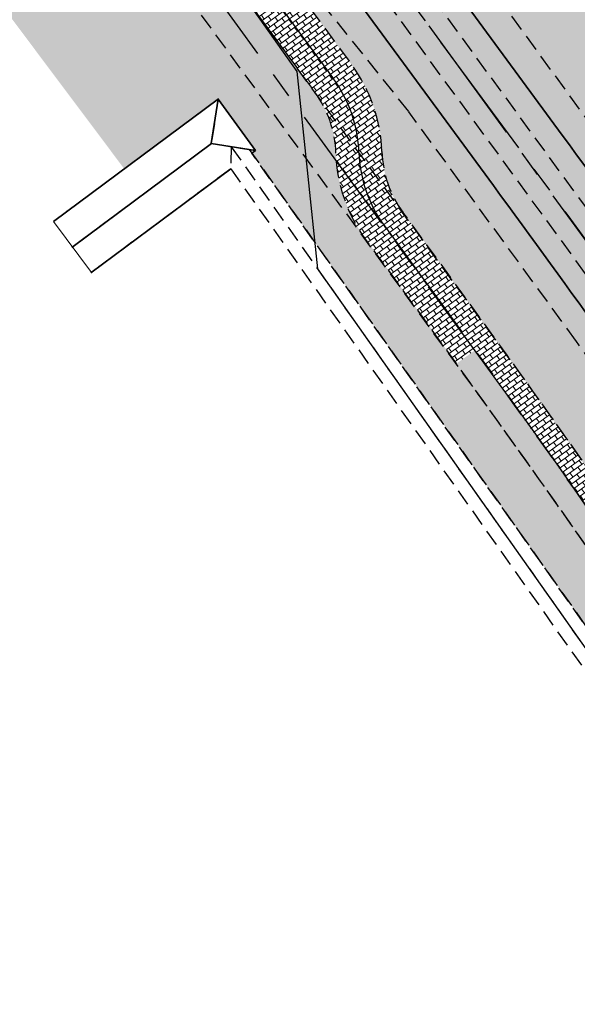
# Model space of a CAD drawing. Header units: metres. Extents: x 150631 to 152219, y 482740 to 484556.
# Tile 31 of 48: x 150864 to 150907, y 484041 to 484116. Entities that reach past the tile are written whole.
import ezdxf

# ---------------------------------------------------------------- set-up
doc = ezdxf.new("R2010")
doc.units = ezdxf.units.M
doc.linetypes.add('AM-AS', pattern=[16, 10, -2, 2, -2])
doc.linetypes.add('DASHED2', pattern=[0.375, 0.25, -0.125])
doc.layers.get('0').update_dxf_attribs({"lineweight": 25})
for name, color, linetype, lineweight, true_color in [('B-WE-KG-GRENS_PERCEEL-GV', 1, 'Continuous', 30, 0xff0000), ('N-WE-GR-STADSLANDBOUW-A', 7, 'Continuous', 35, 0xffff9e), ('N-WE-OB-WATERLIJN-A', 7, 'Continuous', 5, 0x185aa0)]:
    doc.layers.add(name, color=color, linetype=linetype, lineweight=lineweight, true_color=true_color)
for name, color, linetype, lineweight in [('N-WE-AM-AS_FIETSPAD-G', 3, 'AM-AS', 30), ('N-WE-AM-AS_WEG-G', 10, 'AM-AS', 30), ('N-WE-VH-KANTVERHARDING-G', 2, 'Continuous', 35), ('N-WE-VH-VERHARDING_ASFALT-A', 252, 'Continuous', 18)]:
    doc.layers.add(name, color=color, linetype=linetype, lineweight=lineweight)
doc.layers.add('N-WE-VH-VERHARDING_TEGEL-A', color=252, linetype='Continuous', lineweight=18, plot=False)
pattern_1 = [(36.02452504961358, (151085.5762107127, 483560.1707494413), (-0.2205493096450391, 0.3032869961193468), []), (126.0245250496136, (151085.5762107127, 483560.1707494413), (-0.6065739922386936, -0.4410986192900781), [0.375, -0.375]), (126.0245250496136, (151085.8794977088, 483560.3912987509), (-0.6065739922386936, -0.4410986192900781), [-0.375, 0.375])]

msp = doc.modelspace()

# ---------------------------------------------------------------- hatches: boundary and pattern name
at = {"layer": 'N-WE-GR-STADSLANDBOUW-A', "transparency": 33554559}
h = msp.add_hatch(color=256, dxfattribs=at)
h.dxf.hatch_style = 1
h.paths.add_polyline_path([(150907.8074483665, 484119.3909511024), (150901.8394448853, 484127.5135924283), (150901.9066490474, 484127.5629697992), (150901.336, 484128.374), (150891.6805855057, 484143.1702864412), (150883.7011427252, 484137.1907572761), (150886.9361209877, 484132.787849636), (150905.6150883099, 484107.365184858, -0.005884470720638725), (150922.1141542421, 484084.3465281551), (150922.2780697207, 484084.461121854), (150922.8508259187, 484083.6411226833, -7.647651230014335e-05), (150923.0614630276, 484083.3391938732, 3.088656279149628e-05), (150924.1920862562, 484081.7182351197, 0.3921992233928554), (150931.8979298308, 484080.0422544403), (150930.2907142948, 484082.3343189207), (150928.610586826, 484081.1526590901, -7.765397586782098e-05), (150925.7682165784, 484085.2269134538, 0.004160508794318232), (150914.1436746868, 484101.6029310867)])
h = msp.add_hatch(color=256, dxfattribs=at)
h.dxf.hatch_style = 1
edge = h.paths.add_edge_path()
edge.add_arc((149935.9576551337, 483394.9221872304), 1196.5500000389, 34.892247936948, 34.90992100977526)
edge.add_line((150917.191825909, 484079.6932472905), (150916.6196957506, 484080.5134101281))
edge.add_line((150916.6196957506, 484080.5134101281), (150916.7832279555, 484080.6274871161))
edge.add_arc((149935.9576552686, 483394.9221870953), 1196.750000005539, 34.95779533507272, 36.30609419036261)
edge.add_line((150900.3769638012, 484103.5165420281), (150881.7283687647, 484128.8978691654))
edge.add_line((150881.7283687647, 484128.8978691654), (150878.4993305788, 484133.2926921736))
edge.add_line((150878.4993305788, 484133.2926921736), (150873.1013379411, 484129.2394081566))
edge.add_line((150873.1013379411, 484129.2394081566), (150874.6980060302, 484127.0662924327))
edge.add_arc((150881.3463948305, 484131.9511083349), 8.250000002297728, 216.3060941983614, 250.7176028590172)
edge.add_arc((150874.7419065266, 484113.0730593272), 11.75000000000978, 36.306094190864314, 70.71760286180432, ccw=False)
edge.add_line((150884.2108239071, 484120.0302213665), (150889.6174580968, 484112.6716213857))
edge.add_arc((150880.1485407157, 484105.7144593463), 11.75000000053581, 1.894585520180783, 36.30609418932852, ccw=False)
edge.add_arc((150900.8337914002, 484106.5307819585), 8.951904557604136, 182.7395131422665, 222.3058146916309)
edge.add_line((150894.2132958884, 484100.5053662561), (150903.5570203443, 484087.6353086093))
edge.add_line((150903.5570203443, 484087.6353086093), (150915.9778266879, 484069.9863445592))
edge.add_line((150915.9778266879, 484069.9863445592), (150922.4584265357, 484072.1449730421))
edge.add_arc((190212.386174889, 511491.1362231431), 47911.37133963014, 214.8992013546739, 214.9097667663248, ccw=False)
h = msp.add_hatch(color=256, dxfattribs=at)
h.dxf.hatch_style = 1
h.paths.add_polyline_path([(150879.4193474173, 484110.0866759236), (150879.4191009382, 484110.0850640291), (150882.2749946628, 484106.1981024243), (150881.9929444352, 484105.9885322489), (150886.7682386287, 484099.228071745), (150885.417, 484112.2009999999), (150881.0431973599, 484118.3981164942, 0.1339495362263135), (150877.4662579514, 484120.8602545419, -0.1512871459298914), (150871.8774774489, 484124.9939462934), (150870.2964729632, 484127.1457433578), (150860.8392754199, 484120.0588338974), (150872.2846579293, 484104.785428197)])
h = msp.add_hatch(color=256, dxfattribs=at)
h.dxf.hatch_style = 1
h.paths.add_polyline_path([(150909.1585924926, 484073.6431796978, 0.00616874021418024), (150892.1168443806, 484097.4475283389), (150890.6686902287, 484099.4185119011, -0.1512871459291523), (150888.3940308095, 484105.9872103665, 0.1512871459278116), (150886.7969295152, 484110.5992752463), (150881.3902953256, 484117.957875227, 0.01699324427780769), (150881.0431973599, 484118.3981164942), (150885.417, 484112.2009999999), (150886.7682386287, 484099.228071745), (150930.9692854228, 484036.6519415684), (150950.6774636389, 484008.750757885), (150953.8500059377, 484009.8921454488, -0.001215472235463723)])
at = {"layer": 'N-WE-VH-VERHARDING_ASFALT-A', "transparency": 33554585}
h = msp.add_hatch(color=256, dxfattribs=at)
h.dxf.hatch_style = 1
edge = h.paths.add_edge_path()
edge.add_line((150886.9361209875, 484132.787849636), (150881.7283687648, 484128.8978691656))
edge.add_line((150881.7283687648, 484128.8978691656), (150900.3769638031, 484103.5165420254))
edge.add_arc((149932.1036464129, 483392.1269484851), 1201.510870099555, 34.961748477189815, 36.304693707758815, ccw=False)
edge.add_line((150916.7836049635, 484080.6280379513), (150922.114577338, 484084.3468239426))
edge.add_arc((149932.7768755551, 483392.615228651), 1207.179227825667, 34.96072746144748, 36.30494377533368)
edge.add_line((150905.615088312, 484107.365184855), (150886.9361209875, 484132.787849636))
at = {"layer": 'N-WE-VH-VERHARDING_TEGEL-A'}
h = msp.add_hatch(dxfattribs=at)
h.set_pattern_fill('AVH-TEGEL_150X300_HALFST', color=256, scale=2.5, angle=89.17785501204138, pattern_type=2)
h.set_pattern_definition(pattern_1)
edge = h.paths.add_edge_path()
edge.add_line((150888.207193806, 484111.6354483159), (150882.8005596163, 484118.9940482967))
edge.add_line((150882.8005596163, 484118.9940482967), (150878.5837183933, 484124.1774271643))
edge.add_arc((150881.3463948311, 484131.9511083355), 8.250000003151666, 216.3060941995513, 250.43537492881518, ccw=False)
edge.add_line((150874.6980060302, 484127.0662924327), (150873.0974487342, 484129.2447014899))
edge.add_line((150873.0974487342, 484129.2447014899), (150872.5403127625, 484128.8272023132))
edge.add_line((150872.5403127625, 484128.8272023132), (150877.9394228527, 484122.5493775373))
edge.add_line((150877.9394228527, 484122.5493775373), (150878.909, 484121.422))
edge.add_line((150878.909, 484121.422), (150881.0431973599, 484118.3981164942))
edge.add_arc((150874.7419065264, 484113.0730593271), 8.250000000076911, 36.30609418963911, 40.20028408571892, ccw=False)
edge.add_line((150881.3902953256, 484117.957875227), (150886.7969295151, 484110.5992752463))
edge.add_arc((150880.1485407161, 484105.7144593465), 8.249999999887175, 1.8945855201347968, 36.306094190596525, ccw=False)
edge.add_arc((150900.1376076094, 484106.3756739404), 11.75000000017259, 181.8945855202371, 216.306094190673)
edge.add_line((150890.6686902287, 484099.4185119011), (150892.1168443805, 484097.4475283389))
edge.add_arc((149935.957654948, 483394.9221868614), 1186.500000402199, 35.85938332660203, 36.30609419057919, ccw=False)
edge.add_line((150897.5650199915, 484089.9714847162), (150898.9833199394, 484090.9966311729))
edge.add_arc((149935.9576549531, 483394.9221868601), 1188.250000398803, 35.85938332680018, 36.30609419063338)
edge.add_line((150893.527108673, 484098.4837014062), (150892.0789545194, 484100.4546849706))
edge.add_arc((150900.1376076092, 484106.3756739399), 9.999999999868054, 181.8945855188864, 216.3060941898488, ccw=False)
edge.add_arc((150880.1485407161, 484105.7144593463), 10.00000000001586, 1.89458551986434, 36.30609419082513)
h = msp.add_hatch(dxfattribs=at)
h.set_pattern_fill('AVH-TEGEL_150X300_HALFST', color=256, scale=2.5, angle=89.17785501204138, pattern_type=2)
h.set_pattern_definition(pattern_1)
edge = h.paths.add_edge_path()
edge.add_line((150889.6174580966, 484112.6716213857), (150884.2108239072, 484120.0302213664))
edge.add_arc((150874.7409514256, 484113.0722460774), 11.75125120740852, 36.30653230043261, 70.91265520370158)
edge.add_line((150878.5837183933, 484124.1774271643), (150882.8005596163, 484118.9940482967))
edge.add_line((150882.8005596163, 484118.9940482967), (150888.207193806, 484111.6354483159))
edge.add_arc((150880.148540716, 484105.7144593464), 10.0000000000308, 1.8945855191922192, 36.30609418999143, ccw=False)
edge.add_arc((150900.1376076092, 484106.3756739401), 9.999999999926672, 181.8945855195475, 216.3060941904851)
edge.add_line((150892.0789545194, 484100.4546849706), (150893.527108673, 484098.4837014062))
edge.add_arc((149935.9576549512, 483394.9221868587), 1188.250000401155, 35.85938332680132, 36.30609419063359, ccw=False)
edge.add_line((150898.9833199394, 484090.9966311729), (150900.3824709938, 484092.0079368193))
edge.add_line((150900.3824709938, 484092.0079368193), (150894.2132958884, 484100.5053662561))
edge.add_arc((150900.8337914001, 484106.5307819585), 8.951904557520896, 202.3809160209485, 222.3058146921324, ccw=False)
edge.add_arc((150900.1376076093, 484106.3756739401), 8.249999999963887, 181.8945855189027, 203.2258436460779, ccw=False)
edge.add_arc((150880.148540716, 484105.7144593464), 11.75000000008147, 1.894585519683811, 36.30609419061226)
h = msp.add_hatch(dxfattribs=at)
h.set_pattern_fill('AVH-TEGEL_150X300_HALFST', color=256, scale=2.5, angle=89.17785501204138, pattern_type=2)
h.set_pattern_definition(pattern_1)
h.paths.add_polyline_path([(150900.3825001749, 484092.0078966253), (150903.5570203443, 484087.6353086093), (150915.9431750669, 484070.0349463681), (150918.6636499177, 484066.1401390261), (150917.2288850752, 484065.1379734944), (150910.5939921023, 484074.6442431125), (150898.9833199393, 484090.996631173)])
h = msp.add_hatch(dxfattribs=at)
h.set_pattern_fill('AVH-TEGEL_150X300_HALFST', color=256, scale=2.5, angle=89.17785501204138, pattern_type=2)
h.set_pattern_definition(pattern_1)
h.paths.add_polyline_path([(150910.5939921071, 484074.6442431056, 0.004219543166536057), (150898.9833199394, 484090.9966311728), (150897.5650199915, 484089.9714847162, -0.004219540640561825), (150909.1585856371, 484073.6431895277, 0.001247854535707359), (150955.0449821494, 484008.1965652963), (150956.7529138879, 484008.8110289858, -0.001255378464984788)])

# ---------------------------------------------------------------- linework, layer by layer
at = {"linetype": 'DASHED2', "ltscale": 5}
for p, q in [((150912.0281358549, 484095.5565738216), (150874.3089392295, 484147.1983930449)), ((150909.6055367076, 484093.7871068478), (150871.8863400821, 484145.4289260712)), ((150884.2108239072, 484120.0302213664), (150889.5422326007, 484112.7740056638)), ((150881.3902953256, 484117.9578752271), (150886.7969295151, 484110.5992752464)), ((150879.4515438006, 484110.1105986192), (150866.9013009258, 484100.7854630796)), ((150879.4191009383, 484110.0850640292), (150882.2749946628, 484106.1981024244)), ((150906.6984177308, 484091.6637464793), (150893.9328603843, 484109.141229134)), ((150878.9215443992, 484106.7108873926), (150868.2968049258, 484098.8164476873)), ((150882.2749946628, 484106.1981024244), (150881.9929444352, 484105.9885322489)), ((150930.9692854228, 484036.6519415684), (150881.9929444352, 484105.988532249)), ((150880.3871211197, 484104.7953664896), (150869.7247517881, 484096.8729668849)), ((150894.9373729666, 484099.5198744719), (150893.4892188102, 484101.4908580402))]:
    msp.add_line(p, q, dxfattribs=at)
at = {"linetype": 'DASHED2', "ltscale": 5, "flags": 128}
for points in [[(150946.9266078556, 484025.809149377, -0.0004191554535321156), (150931.5064620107, 484047.780726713, -0.0005308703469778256), (150912.0293917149, 484075.6453065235, 0.003387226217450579), (150902.7170683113, 484088.8070747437), (150872.0078723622, 484130.8514152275, 0.3168543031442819), (150850.4601975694, 484138.1421933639, -0.316854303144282), (150841.4592701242, 484141.1877082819), (150839.7339584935, 484143.5498538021)], [(150944.0634376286, 484023.7961277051, -0.0004191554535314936), (150928.6399207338, 484045.7725083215, -0.0005308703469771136), (150909.15859249, 484073.6431797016, 0.00338416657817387), (150899.8821252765, 484086.7544399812), (150869.1815066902, 484128.7870370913, 0.3168543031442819), (150851.4524071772, 484134.785778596, -0.316854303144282), (150838.6329044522, 484139.1233301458), (150836.9324222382, 484141.4514814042)], [(151011.1140727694, 483929.1586440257, -0.002760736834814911), (150909.1585924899, 484073.6431797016, 0.006168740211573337), (150892.1168443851, 484097.4475283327), (150890.6686902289, 484099.4185119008, -0.151287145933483), (150888.3940308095, 484105.9872103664, 0.1512871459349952), (150886.7969295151, 484110.5992752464)], [(151015.0811716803, 483929.6258025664, -0.002790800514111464), (150912.0293917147, 484075.6453065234, 0.006168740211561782), (150894.9373729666, 484099.519874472, 0.006168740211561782)], [(150938.164643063, 484046.8178691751, -0.0006028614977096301), (150916.0485106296, 484078.448284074, 0.003407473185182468), (150906.6414121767, 484091.742862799)], [(150902.7170683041, 484088.8070747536, 8.667846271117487e-06), (150902.6930097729, 484088.8405932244)]]:
    msp.add_lwpolyline(points, format="xyb", dxfattribs=at)
for points in [[(150890.6962642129, 484131.544006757), (150915.2944639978, 484097.8657588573)], [(150881.409634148, 484124.7610500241), (150893.9328603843, 484109.141229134)], [(150879.4191009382, 484110.0850640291), (150878.9035669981, 484106.7136363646), (150882.2749946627, 484106.1981024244)], [(150880.4202712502, 484106.4817130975), (150880.3871211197, 484104.7953664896)], [(150880.4202712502, 484106.4817130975), (150880.3871211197, 484104.7953664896)], [(150880.4202712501, 484106.4817130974), (150930.1525000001, 484036.075), (150947.9055340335, 484010.9417452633)], [(150880.4202712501, 484106.4817130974), (150930.1525000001, 484036.075), (150947.9055340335, 484010.9417452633)], [(150881.7928347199, 484106.2718307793), (150930.9692854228, 484036.6519415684), (150950.6774636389, 484008.7507578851)], [(150880.3871211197, 484104.7953664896), (150929.3357145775, 484035.4980584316), (150947.8271585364, 484009.3194249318)], [(150880.3871211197, 484104.7953664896), (150929.3357145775, 484035.4980584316), (150947.8271585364, 484009.3194249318)]]:
    msp.add_lwpolyline(points, dxfattribs=at)
at = {"linetype": 'DASHED2', "ltscale": 5}
for centre, radius, start, end in [((150880.1485407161, 484105.7144593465), 11.75000000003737, 1.894585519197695, 36.30609419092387), ((150900.1376076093, 484106.3756739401), 8.249999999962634, 181.8945855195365, 216.3060941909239)]:
    msp.add_arc(centre, radius, start, end, dxfattribs=at)
at = {"layer": 'B-WE-KG-GRENS_PERCEEL-GV', "flags": 128}
msp.add_lwpolyline([(151070.93, 483883.39), (151023.58, 483949.937), (150992.325, 483993.865), (150938.913, 484070.038), (150917.97, 484099.905), (150915.815, 484103.45), (150914.635, 484106.345), (150906.828, 484128.262), (150903.285, 484125.604), (150901.336, 484128.374), (150891.624, 484143.257), (150886.574, 484152.215), (150882.145, 484160.701), (150859.198, 484144.341), (150878.909, 484121.422), (150885.417, 484112.201), (150886.98, 484097.195), (150973.325, 483974.955), (150987.374, 483955.288), (151007.02, 483927.785)], dxfattribs=at)
at = {"layer": 'N-WE-AM-AS_FIETSPAD-G'}
for p, q in [((150901.3283229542, 484087.7414280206), (150870.5946895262, 484129.8192261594)), ((150882.8005596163, 484118.9940482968), (150888.2071938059, 484111.6354483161))]:
    msp.add_line(p, q, dxfattribs=at)
at = {"layer": 'N-WE-AM-AS_FIETSPAD-G', "flags": 128}
for points in [[(150892.0789545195, 484100.4546849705), (150893.5271086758, 484098.4837014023, -0.006168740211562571), (150910.5939921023, 484074.6442431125, 0.002791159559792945), (151013.6704003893, 483928.5900646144)], [(150930.0731913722, 484046.7766175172, -0.0005308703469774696), (150910.5939921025, 484074.6442431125, 0.003395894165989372), (150901.2713401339, 484087.8201249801)]]:
    msp.add_lwpolyline(points, format="xyb", dxfattribs=at)
at = {"layer": 'N-WE-AM-AS_FIETSPAD-G'}
for centre, start, end in [((150880.1485407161, 484105.7144593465), 1.894585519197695, 36.30609419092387), ((150900.1376076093, 484106.3756739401), 181.8945855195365, 216.3060941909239)]:
    msp.add_arc(centre, 10, start, end, dxfattribs=at)
at = {"layer": 'N-WE-AM-AS_WEG-G'}
msp.add_line((150910.8168362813, 484094.6718403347), (150859.4059335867, 484165.0591438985), dxfattribs=at)
at = {"layer": 'N-WE-AM-AS_WEG-G', "linetype": 'AM-AS', "flags": 128}
msp.add_lwpolyline([(151810.612228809, 482928.568582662), (151724.670039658, 483030.2333363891, -0.002662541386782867), (151683.6773251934, 483079.2524796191), (151640.1631971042, 483131.8534020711), (151616.3408280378, 483160.6504535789, -0.005737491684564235), (151472.0979927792, 483339.1459277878), (151434.6925898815, 483386.5360049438, -0.008254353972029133), (151164.3626081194, 483740.9008200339, -0.006546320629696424), (150920.2316752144, 484081.3656688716, 0.006168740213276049), (150902.9960260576, 484105.4408634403), (150859.0324023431, 484165.2767445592)], format="xyb", dxfattribs=at)
at = {"layer": 'N-WE-OB-WATERLIJN-A'}
msp.add_line((150866.9013009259, 484100.7854630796), (150869.7786334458, 484096.9130022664), dxfattribs=at)
at = {"layer": 'N-WE-VH-KANTVERHARDING-G'}
for p, q in [((150879.4515438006, 484110.1105986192), (150866.9013009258, 484100.7854630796)), ((150879.4191009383, 484110.0850640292), (150882.2749946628, 484106.1981024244)), ((150878.9215443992, 484106.7108873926), (150868.2968049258, 484098.8164476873)), ((150882.2749946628, 484106.1981024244), (150881.9929444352, 484105.9885322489)), ((150880.3871211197, 484104.7953664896), (150869.7247517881, 484096.8729668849))]:
    msp.add_line(p, q, dxfattribs=at)
at = {"layer": 'N-WE-VH-KANTVERHARDING-G', "flags": 128}
for points in [[(150924.0280547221, 484081.6038076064, -3.088656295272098e-05), (150922.8974173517, 484083.2247866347, 0.00616874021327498), (150905.6150883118, 484107.3651848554), (150886.9361209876, 484132.787849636)], [(151017.1963673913, 483938.2804855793, -0.002699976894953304), (150917.565933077, 484079.5065511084, 0.006168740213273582), (150900.3769638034, 484103.5165420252), (150881.7283687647, 484128.8978691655)]]:
    msp.add_lwpolyline(points, format="xyb", dxfattribs=at)
msp.add_lwpolyline([(150879.4191009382, 484110.0850640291), (150878.9035669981, 484106.7136363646), (150882.2749946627, 484106.1981024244)], dxfattribs=at)

doc.saveas('drawing.dxf')
